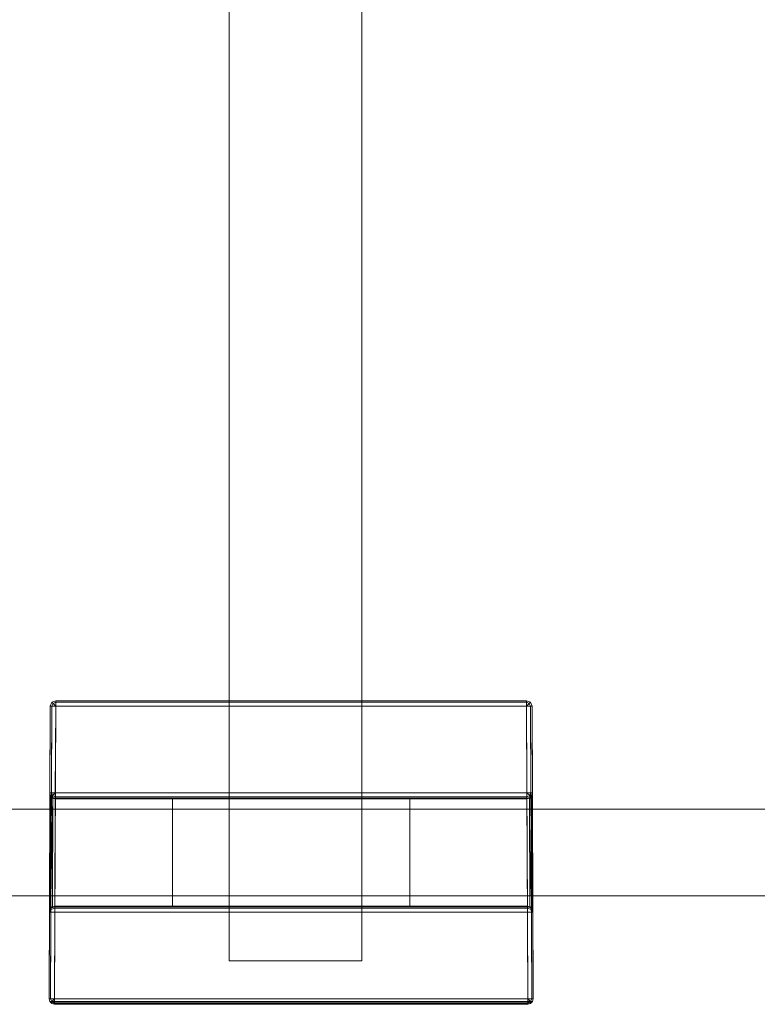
# Model space of a CAD drawing. Extents: x 0 to 1082, y -38 to 772.
# Tile 2 of 4: x 946 to 1014, y -28 to 63. Entities that reach past the tile are written whole.
import ezdxf

# ---------------------------------------------------------------- set-up
doc = ezdxf.new("R2010")
doc.units = 0
doc.header["$MEASUREMENT"] = 0
doc.layers.add('REA_RAMA', color=250, linetype='Continuous')
doc.layers.add('REA_SZKLO', color=135, linetype='Continuous')

msp = doc.modelspace()

# ---------------------------------------------------------------- linework, layer by layer
at = {"layer": 'REA_RAMA', "lineweight": 0}
for points in [[(965.453, -23.74, 1956.294), (965.453, -23.74, 1976.094), (965.453, 768.26, 1976.094), (965.453, 768.26, 1956.294)], [(965.453, 768.26, 1956.294), (977.684, 768.26, 1956.294), (977.684, -23.74, 1956.294), (965.453, -23.74, 1956.294)], [(977.684, 768.26, 1976.094), (965.453, 768.26, 1976.094), (965.453, -23.74, 1976.094), (977.684, -23.74, 1976.094)], [(977.684, 768.26, 1956.294), (977.684, 768.26, 1976.094), (977.684, -23.74, 1976.094), (977.684, -23.74, 1956.294)], [(949.094, 0.115, 1978.974), (948.947, -0.237, 1978.974), (949.094, -0.237, 1979.328), (949.198, 0.012, 1979.327)], [(948.947, -0.237, 1932.217), (949.094, 0.115, 1932.217), (949.198, 0.011, 1931.863), (949.094, -0.238, 1931.863)], [(949.094, 0.115, 1932.217), (948.947, -0.237, 1932.217), (948.947, -0.237, 1978.974), (949.094, 0.115, 1978.974)], [(949.094, 0.115, 1932.217), (949.447, 0.26, 1932.217), (949.447, 0.114, 1931.863), (949.198, 0.011, 1931.863)], [(949.447, 0.26, 1978.974), (949.094, 0.115, 1978.974), (949.198, 0.012, 1979.327), (949.447, 0.115, 1979.327)], [(949.447, 0.26, 1932.217), (949.094, 0.115, 1932.217), (949.094, 0.115, 1978.974), (949.447, 0.26, 1978.974)], [(949.094, -0.237, 1979.328), (949.447, -0.237, 1979.474), (949.198, 0.012, 1979.327), (949.094, -0.237, 1979.328)], [(949.094, -0.238, 1931.863), (949.198, 0.011, 1931.863), (949.447, -0.24, 1931.717), (949.094, -0.238, 1931.863)], [(949.447, 0.115, 1979.327), (949.198, 0.012, 1979.327), (949.447, -0.237, 1979.474), (949.447, 0.115, 1979.327)], [(949.447, 0.114, 1931.863), (949.447, -0.24, 1931.717), (949.198, 0.011, 1931.863), (949.447, 0.114, 1931.863)], [(981.67, 0.26, 1955.094), (992.892, 0.26, 1932.217), (949.447, 0.26, 1932.217), (960.67, 0.26, 1955.094)], [(949.447, 0.26, 1978.974), (949.447, 0.115, 1979.327), (992.892, 0.115, 1979.327), (992.892, 0.26, 1978.974)], [(949.447, 0.114, 1931.863), (949.447, 0.26, 1932.217), (992.892, 0.26, 1932.217), (992.892, 0.114, 1931.863)], [(949.447, 0.26, 1932.217), (949.447, 0.26, 1978.974), (960.67, 0.26, 1955.094), (949.447, 0.26, 1932.217)], [(960.67, 0.26, 1976.094), (960.67, 0.26, 1955.094), (949.447, 0.26, 1978.974), (960.67, 0.26, 1976.094)], [(960.67, 0.26, 1976.094), (949.447, 0.26, 1978.974), (992.892, 0.26, 1978.974), (960.67, 0.26, 1976.094)], [(949.447, 0.115, 1979.327), (949.447, -0.237, 1979.474), (992.892, -0.237, 1979.474), (992.892, 0.115, 1979.327)], [(949.447, -0.24, 1931.717), (949.447, 0.114, 1931.863), (992.892, 0.114, 1931.863), (992.892, -0.24, 1931.717)], [(981.67, 0.26, 1976.094), (960.67, 0.26, 1976.094), (992.892, 0.26, 1978.974), (981.67, 0.26, 1976.094)], [(960.67, 0.26, 1955.094), (960.67, 0.26, 1976.094), (981.67, 0.26, 1976.094), (981.67, 0.26, 1955.094)], [(981.67, 0.26, 1976.094), (992.892, 0.26, 1978.974), (992.892, 0.26, 1932.217), (981.67, 0.26, 1976.094)], [(981.67, 0.26, 1955.094), (981.67, 0.26, 1976.094), (992.892, 0.26, 1932.217), (981.67, 0.26, 1955.094)], [(993.245, 0.115, 1932.217), (992.892, 0.26, 1932.217), (992.892, 0.26, 1978.974), (993.245, 0.115, 1978.974)], [(992.892, 0.115, 1979.327), (993.142, 0.012, 1979.327), (993.245, 0.115, 1978.974), (992.892, 0.26, 1978.974)], [(992.892, 0.26, 1932.217), (993.245, 0.115, 1932.217), (993.142, 0.011, 1931.863), (992.892, 0.114, 1931.863)], [(992.892, 0.115, 1979.327), (992.892, -0.237, 1979.474), (993.142, 0.012, 1979.327), (992.892, 0.115, 1979.327)], [(992.892, 0.114, 1931.863), (993.142, 0.011, 1931.863), (992.892, -0.24, 1931.717), (992.892, 0.114, 1931.863)], [(993.246, -0.237, 1979.328), (993.142, 0.012, 1979.327), (992.892, -0.237, 1979.474), (993.246, -0.237, 1979.328)], [(993.246, -0.238, 1931.863), (992.892, -0.24, 1931.717), (993.142, 0.011, 1931.863), (993.246, -0.238, 1931.863)], [(993.142, 0.012, 1979.327), (993.246, -0.237, 1979.328), (993.392, -0.237, 1978.974), (993.245, 0.115, 1978.974)], [(993.245, 0.115, 1932.217), (993.392, -0.237, 1932.217), (993.246, -0.238, 1931.863), (993.142, 0.011, 1931.863)], [(993.392, -0.237, 1932.217), (993.245, 0.115, 1932.217), (993.245, 0.115, 1978.974), (993.392, -0.237, 1978.974)], [(948.829, -27.237, 1979.092), (948.976, -27.236, 1979.446), (949.094, -0.237, 1979.328), (948.947, -0.237, 1978.974)], [(948.865, -19.175, 1949.717), (948.829, -27.237, 1979.092), (948.947, -0.237, 1978.974), (948.912, -8.3, 1949.717)], [(948.912, -8.239, 1932.217), (948.912, -8.3, 1949.717), (948.947, -0.237, 1978.974), (948.912, -8.239, 1932.217)], [(948.912, -8.239, 1932.217), (948.947, -0.237, 1978.974), (948.947, -0.237, 1932.217), (948.912, -8.239, 1932.217)], [(949.059, -8.24, 1931.863), (948.912, -8.239, 1932.217), (948.947, -0.237, 1932.217), (949.094, -0.238, 1931.863)], [(948.976, -27.236, 1979.446), (949.329, -27.237, 1979.592), (949.447, -0.237, 1979.474), (949.094, -0.237, 1979.328)], [(949.412, -8.241, 1931.717), (949.059, -8.24, 1931.863), (949.094, -0.238, 1931.863), (949.447, -0.24, 1931.717)], [(993.01, -27.237, 1979.592), (992.892, -0.237, 1979.474), (949.447, -0.237, 1979.474), (949.329, -27.237, 1979.592)], [(992.892, -0.24, 1931.717), (992.927, -8.241, 1931.717), (949.412, -8.241, 1931.717), (949.447, -0.24, 1931.717)], [(993.246, -0.237, 1979.328), (992.892, -0.237, 1979.474), (993.01, -27.237, 1979.592), (993.364, -27.237, 1979.446)], [(992.892, -0.24, 1931.717), (993.246, -0.238, 1931.863), (993.281, -8.24, 1931.863), (992.927, -8.241, 1931.717)], [(993.392, -0.237, 1978.974), (993.246, -0.237, 1979.328), (993.364, -27.237, 1979.446), (993.51, -27.237, 1979.092)], [(993.246, -0.238, 1931.863), (993.392, -0.237, 1932.217), (993.427, -8.239, 1932.217), (993.281, -8.24, 1931.863)], [(993.51, -27.237, 1979.092), (993.475, -19.175, 1949.717), (993.427, -8.3, 1949.717), (993.392, -0.237, 1978.974)], [(993.392, -0.237, 1978.974), (993.427, -8.3, 1949.717), (993.427, -8.239, 1932.217), (993.392, -0.237, 1978.974)], [(993.392, -0.237, 1978.974), (993.427, -8.239, 1932.217), (993.392, -0.237, 1932.217), (993.392, -0.237, 1978.974)], [(948.912, -8.3, 1949.717), (949.005, -8.593, 1949.717), (948.865, -19.175, 1949.717), (948.912, -8.3, 1949.717)], [(949.005, -8.593, 1949.717), (948.96, -18.884, 1949.717), (948.865, -19.175, 1949.717), (949.005, -8.593, 1949.717)], [(949.005, -8.593, 1949.717), (948.912, -8.3, 1949.717), (948.912, -8.239, 1932.217), (948.979, -8.49, 1932.216)], [(949.059, -8.24, 1931.863), (949.162, -8.491, 1931.863), (948.979, -8.49, 1932.216), (948.912, -8.239, 1932.217)], [(949.005, -8.593, 1949.717), (949.184, -8.747, 1949.717), (948.96, -18.884, 1949.717), (949.005, -8.593, 1949.717)], [(949.184, -8.747, 1949.717), (949.137, -18.731, 1949.717), (948.96, -18.884, 1949.717), (949.184, -8.747, 1949.717)], [(949.184, -8.747, 1949.717), (949.005, -8.593, 1949.717), (948.979, -8.49, 1932.216), (949.162, -8.674, 1932.215)], [(948.979, -8.49, 1932.216), (949.162, -8.491, 1931.863), (949.162, -8.674, 1932.215), (948.979, -8.49, 1932.216)], [(949.162, -8.491, 1931.863), (949.059, -8.24, 1931.863), (949.412, -8.241, 1931.717), (949.162, -8.491, 1931.863)], [(949.137, -18.731, 1949.717), (949.184, -8.747, 1949.717), (949.412, -8.802, 1949.717), (949.365, -18.677, 1949.717)], [(949.412, -8.594, 1931.862), (949.162, -8.491, 1931.863), (949.412, -8.241, 1931.717), (949.412, -8.594, 1931.862)], [(949.412, -8.741, 1932.215), (949.162, -8.674, 1932.215), (949.162, -8.491, 1931.863), (949.412, -8.594, 1931.862)], [(949.412, -8.802, 1949.717), (949.184, -8.747, 1949.717), (949.162, -8.674, 1932.215), (949.412, -8.741, 1932.215)], [(960.233, -8.802, 1949.717), (960.233, -18.677, 1949.717), (949.365, -18.677, 1949.717), (949.412, -8.802, 1949.717)], [(992.927, -8.241, 1931.717), (992.927, -8.594, 1931.862), (949.412, -8.594, 1931.862), (949.412, -8.241, 1931.717)], [(992.927, -8.594, 1931.862), (992.927, -8.741, 1932.215), (949.412, -8.741, 1932.215), (949.412, -8.594, 1931.862)], [(992.927, -8.741, 1932.215), (992.928, -8.802, 1949.717), (949.412, -8.741, 1932.215), (992.927, -8.741, 1932.215)], [(992.928, -8.802, 1949.717), (982.107, -8.802, 1949.717), (949.412, -8.741, 1932.215), (992.928, -8.802, 1949.717)], [(949.412, -8.802, 1949.717), (949.412, -8.741, 1932.215), (960.233, -8.802, 1949.717), (949.412, -8.802, 1949.717)], [(982.107, -8.802, 1949.717), (960.233, -8.802, 1949.717), (949.412, -8.741, 1932.215), (982.107, -8.802, 1949.717)], [(960.233, -8.802, 1949.717), (982.107, -8.802, 1949.717), (982.107, -18.677, 1949.717), (960.233, -18.677, 1949.717)], [(982.107, -18.677, 1949.717), (982.107, -8.802, 1949.717), (992.928, -8.802, 1949.717), (992.975, -18.677, 1949.717)], [(992.927, -8.241, 1931.717), (993.281, -8.24, 1931.863), (993.178, -8.491, 1931.863), (992.927, -8.241, 1931.717)], [(992.927, -8.594, 1931.862), (992.927, -8.241, 1931.717), (993.178, -8.491, 1931.863), (992.927, -8.594, 1931.862)], [(993.178, -8.674, 1932.215), (992.927, -8.741, 1932.215), (992.927, -8.594, 1931.862), (993.178, -8.491, 1931.863)], [(993.156, -8.747, 1949.717), (992.928, -8.802, 1949.717), (992.927, -8.741, 1932.215), (993.178, -8.674, 1932.215)], [(992.975, -18.677, 1949.717), (992.928, -8.802, 1949.717), (993.156, -8.747, 1949.717), (993.202, -18.731, 1949.717)], [(993.334, -8.593, 1949.717), (993.156, -8.747, 1949.717), (993.178, -8.674, 1932.215), (993.361, -8.49, 1932.216)], [(993.156, -8.747, 1949.717), (993.334, -8.593, 1949.717), (993.202, -18.731, 1949.717), (993.156, -8.747, 1949.717)], [(993.361, -8.49, 1932.216), (993.178, -8.491, 1931.863), (993.281, -8.24, 1931.863), (993.427, -8.239, 1932.217)], [(993.361, -8.49, 1932.216), (993.178, -8.674, 1932.215), (993.178, -8.491, 1931.863), (993.361, -8.49, 1932.216)], [(993.38, -18.884, 1949.717), (993.202, -18.731, 1949.717), (993.334, -8.593, 1949.717), (993.38, -18.884, 1949.717)], [(993.427, -8.3, 1949.717), (993.334, -8.593, 1949.717), (993.361, -8.49, 1932.216), (993.427, -8.239, 1932.217)], [(993.38, -18.884, 1949.717), (993.334, -8.593, 1949.717), (993.427, -8.3, 1949.717), (993.38, -18.884, 1949.717)], [(993.475, -19.175, 1949.717), (993.38, -18.884, 1949.717), (993.427, -8.3, 1949.717), (993.475, -19.175, 1949.717)], [(949.012, -18.884, 1932.215), (949.012, -18.987, 1931.966), (948.864, -19.236, 1932.217), (949.012, -18.884, 1932.215)], [(948.865, -19.175, 1949.717), (948.96, -18.884, 1949.717), (949.012, -18.884, 1932.215), (948.864, -19.236, 1932.217)], [(949.011, -19.236, 1931.863), (948.864, -19.236, 1932.217), (949.012, -18.987, 1931.966), (949.011, -19.236, 1931.863)], [(948.96, -18.884, 1949.717), (949.137, -18.731, 1949.717), (949.012, -18.884, 1932.215), (948.96, -18.884, 1949.717)], [(949.364, -18.885, 1931.862), (949.364, -19.238, 1931.717), (949.011, -19.236, 1931.863), (949.012, -18.987, 1931.966)], [(949.364, -18.738, 1932.215), (949.012, -18.884, 1932.215), (949.137, -18.731, 1949.717), (949.365, -18.677, 1949.717)], [(949.364, -18.738, 1932.215), (949.364, -18.885, 1931.862), (949.012, -18.987, 1931.966), (949.012, -18.884, 1932.215)], [(949.365, -18.677, 1949.717), (960.233, -18.677, 1949.717), (949.364, -18.738, 1932.215), (949.365, -18.677, 1949.717)], [(960.233, -18.677, 1949.717), (982.107, -18.677, 1949.717), (949.364, -18.738, 1932.215), (960.233, -18.677, 1949.717)], [(992.975, -18.738, 1932.215), (949.364, -18.738, 1932.215), (992.975, -18.677, 1949.717), (992.975, -18.738, 1932.215)], [(982.107, -18.677, 1949.717), (992.975, -18.677, 1949.717), (949.364, -18.738, 1932.215), (982.107, -18.677, 1949.717)], [(949.364, -18.885, 1931.862), (949.364, -18.738, 1932.215), (992.975, -18.738, 1932.215), (992.975, -18.885, 1931.862)], [(949.364, -19.238, 1931.717), (949.364, -18.885, 1931.862), (992.975, -18.885, 1931.862), (992.975, -19.238, 1931.717)], [(993.202, -18.731, 1949.717), (993.328, -18.884, 1932.215), (992.975, -18.738, 1932.215), (992.975, -18.677, 1949.717)], [(993.328, -18.884, 1932.215), (993.328, -18.987, 1931.966), (992.975, -18.885, 1931.862), (992.975, -18.738, 1932.215)], [(993.328, -18.987, 1931.966), (993.329, -19.236, 1931.863), (992.975, -19.238, 1931.717), (992.975, -18.885, 1931.862)], [(993.202, -18.731, 1949.717), (993.38, -18.884, 1949.717), (993.328, -18.884, 1932.215), (993.202, -18.731, 1949.717)], [(993.475, -19.236, 1932.217), (993.328, -18.884, 1932.215), (993.38, -18.884, 1949.717), (993.475, -19.175, 1949.717)], [(993.328, -18.884, 1932.215), (993.475, -19.236, 1932.217), (993.328, -18.987, 1931.966), (993.328, -18.884, 1932.215)], [(993.329, -19.236, 1931.863), (993.328, -18.987, 1931.966), (993.475, -19.236, 1932.217), (993.329, -19.236, 1931.863)], [(948.865, -19.175, 1949.717), (948.864, -19.236, 1932.217), (948.829, -27.237, 1979.092), (948.865, -19.175, 1949.717)], [(948.829, -27.237, 1932.217), (948.829, -27.237, 1979.092), (948.864, -19.236, 1932.217), (948.829, -27.237, 1932.217)], [(948.864, -19.236, 1932.217), (949.011, -19.236, 1931.863), (948.976, -27.238, 1931.863), (948.829, -27.237, 1932.217)], [(949.011, -19.236, 1931.863), (949.364, -19.238, 1931.717), (949.329, -27.24, 1931.717), (948.976, -27.238, 1931.863)], [(992.975, -19.238, 1931.717), (993.01, -27.24, 1931.717), (949.329, -27.24, 1931.717), (949.364, -19.238, 1931.717)], [(993.364, -27.238, 1931.863), (993.01, -27.24, 1931.717), (992.975, -19.238, 1931.717), (993.329, -19.236, 1931.863)], [(993.51, -27.237, 1932.217), (993.364, -27.238, 1931.863), (993.329, -19.236, 1931.863), (993.475, -19.236, 1932.217)], [(993.475, -19.236, 1932.217), (993.475, -19.175, 1949.717), (993.51, -27.237, 1979.092), (993.475, -19.236, 1932.217)], [(993.51, -27.237, 1932.217), (993.475, -19.236, 1932.217), (993.51, -27.237, 1979.092), (993.51, -27.237, 1932.217)], [(977.684, -23.74, 1956.294), (977.684, -23.74, 1976.094), (965.453, -23.74, 1976.094), (965.453, -23.74, 1956.294)], [(948.896, -27.488, 1979.092), (949.078, -27.488, 1979.446), (948.976, -27.236, 1979.446), (948.829, -27.237, 1979.092)], [(948.976, -27.238, 1931.863), (949.079, -27.489, 1931.863), (948.896, -27.488, 1932.217), (948.829, -27.237, 1932.217)], [(948.829, -27.237, 1932.217), (948.896, -27.488, 1932.217), (948.896, -27.488, 1979.092), (948.829, -27.237, 1979.092)], [(948.976, -27.236, 1979.446), (949.078, -27.488, 1979.446), (949.329, -27.488, 1979.526), (949.329, -27.237, 1979.592)], [(949.079, -27.489, 1931.863), (948.976, -27.238, 1931.863), (949.329, -27.24, 1931.717), (949.079, -27.489, 1931.863)], [(949.329, -27.593, 1931.863), (949.079, -27.489, 1931.863), (949.329, -27.24, 1931.717), (949.329, -27.593, 1931.863)], [(949.329, -27.237, 1979.592), (949.329, -27.488, 1979.526), (993.01, -27.488, 1979.526), (993.01, -27.237, 1979.592)], [(949.329, -27.593, 1931.863), (949.329, -27.24, 1931.717), (993.01, -27.24, 1931.717), (993.01, -27.593, 1931.863)], [(993.261, -27.488, 1979.446), (993.364, -27.237, 1979.446), (993.01, -27.237, 1979.592), (993.01, -27.488, 1979.526)], [(993.364, -27.238, 1931.863), (993.261, -27.489, 1931.863), (993.01, -27.24, 1931.717), (993.364, -27.238, 1931.863)], [(993.261, -27.489, 1931.863), (993.01, -27.593, 1931.863), (993.01, -27.24, 1931.717), (993.261, -27.489, 1931.863)], [(993.51, -27.237, 1932.217), (993.444, -27.488, 1932.217), (993.261, -27.489, 1931.863), (993.364, -27.238, 1931.863)], [(993.364, -27.237, 1979.446), (993.261, -27.488, 1979.446), (993.444, -27.488, 1979.092), (993.51, -27.237, 1979.092)], [(993.444, -27.488, 1932.217), (993.51, -27.237, 1932.217), (993.51, -27.237, 1979.092), (993.444, -27.488, 1979.092)], [(948.896, -27.488, 1979.092), (949.079, -27.672, 1979.092), (949.078, -27.488, 1979.446), (948.896, -27.488, 1979.092)], [(948.896, -27.488, 1932.217), (949.079, -27.489, 1931.863), (949.079, -27.672, 1932.217), (948.896, -27.488, 1932.217)], [(948.896, -27.488, 1932.217), (949.079, -27.672, 1932.217), (949.079, -27.672, 1979.092), (948.896, -27.488, 1979.092)], [(949.329, -27.672, 1979.342), (949.329, -27.488, 1979.526), (949.078, -27.488, 1979.446), (949.329, -27.672, 1979.342)], [(949.079, -27.672, 1979.092), (949.329, -27.74, 1979.092), (949.329, -27.672, 1979.342), (949.078, -27.488, 1979.446)], [(949.329, -27.74, 1932.217), (949.079, -27.672, 1932.217), (949.079, -27.489, 1931.863), (949.329, -27.593, 1931.863)], [(949.079, -27.672, 1932.217), (949.329, -27.74, 1932.217), (949.329, -27.74, 1979.092), (949.079, -27.672, 1979.092)], [(949.329, -27.488, 1979.526), (949.329, -27.672, 1979.342), (993.01, -27.672, 1979.342), (993.01, -27.488, 1979.526)], [(949.329, -27.74, 1932.217), (949.329, -27.593, 1931.863), (993.01, -27.593, 1931.863), (993.01, -27.74, 1932.217)], [(949.329, -27.672, 1979.342), (949.329, -27.74, 1979.092), (993.01, -27.74, 1979.092), (993.01, -27.672, 1979.342)], [(949.329, -27.74, 1979.092), (949.329, -27.74, 1932.217), (993.01, -27.74, 1932.217), (993.01, -27.74, 1979.092)], [(993.261, -27.672, 1979.092), (993.261, -27.488, 1979.446), (993.01, -27.672, 1979.342), (993.01, -27.74, 1979.092)], [(993.01, -27.488, 1979.526), (993.01, -27.672, 1979.342), (993.261, -27.488, 1979.446), (993.01, -27.488, 1979.526)], [(993.01, -27.593, 1931.863), (993.261, -27.489, 1931.863), (993.261, -27.672, 1932.217), (993.01, -27.74, 1932.217)], [(993.01, -27.74, 1932.217), (993.261, -27.672, 1932.217), (993.261, -27.672, 1979.092), (993.01, -27.74, 1979.092)], [(993.261, -27.672, 1932.217), (993.261, -27.489, 1931.863), (993.444, -27.488, 1932.217), (993.261, -27.672, 1932.217)], [(993.261, -27.672, 1932.217), (993.444, -27.488, 1932.217), (993.444, -27.488, 1979.092), (993.261, -27.672, 1979.092)], [(993.261, -27.672, 1979.092), (993.444, -27.488, 1979.092), (993.261, -27.488, 1979.446), (993.261, -27.672, 1979.092)]]:
    msp.add_3dface(points, dxfattribs=at)
at = {"layer": 'REA_SZKLO', "lineweight": 0}
for points in [[(1080.271, -9.74, 3), (16.02, -9.74, 3), (16.02, -9.74, 1949.717), (1080.271, -9.74, 1949.717)], [(1080.271, -17.74, 1949.717), (1080.271, -9.74, 1949.717), (16.02, -9.74, 1949.717), (16.02, -17.74, 1949.717)], [(1080.271, -17.74, 3), (16.02, -17.74, 3), (16.02, -9.74, 3), (1080.271, -9.74, 3)], [(1080.271, -17.74, 3), (1080.271, -17.74, 1949.717), (16.02, -17.74, 1949.717), (16.02, -17.74, 3)]]:
    msp.add_3dface(points, dxfattribs=at)

doc.saveas('drawing.dxf')
